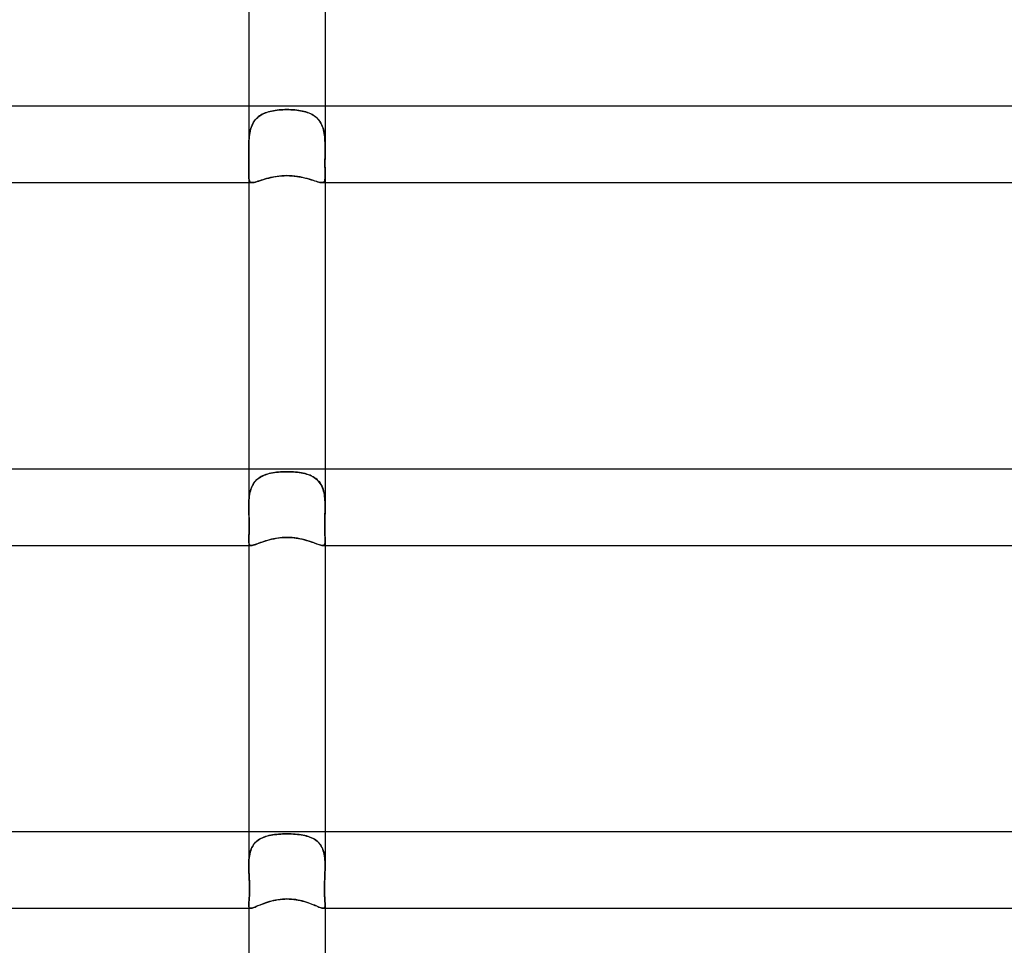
# Model space of a CAD drawing. Header units: millimetres. Extents: x -630 to 630, y -2 to 380.
# Tile 65 of 108: x -14 to 38, y 283 to 332. Entities that reach past the tile are written whole.
import ezdxf

# ---------------------------------------------------------------- set-up
doc = ezdxf.new("R2010")
doc.units = ezdxf.units.MM
doc.layers.add('HIDDEN', color=7, linetype='Continuous')
doc.layers.add('THICK', color=7, linetype='Continuous')

msp = doc.modelspace()

# ---------------------------------------------------------------- linework, layer by layer
at = {"layer": 'HIDDEN'}
for p, q in [((-2, 327), (-2, 324.844)), ((2, 327), (2, 324.844)), ((-1.438, 326.489), (-1.504, 326.439)), ((-1.465, 326.469), (-1.396, 326.517)), ((-1.368, 326.535), (-1.438, 326.489)), ((-1.396, 326.517), (-1.322, 326.561)), ((-1.295, 326.576), (-1.368, 326.535)), ((-1.322, 326.561), (-1.245, 326.601)), ((-1.218, 326.614), (-1.295, 326.576)), ((-1.245, 326.601), (-1.164, 326.637)), ((-1.139, 326.647), (-1.218, 326.614)), ((-1.164, 326.637), (-1.079, 326.67)), ((-1.057, 326.677), (-1.139, 326.647)), ((-1.079, 326.67), (-0.991, 326.698)), ((-0.972, 326.704), (-1.057, 326.677)), ((-0.991, 326.698), (-0.901, 326.723)), ((-0.885, 326.727), (-0.972, 326.704)), ((-0.901, 326.723), (-0.808, 326.745)), ((-0.795, 326.748), (-0.885, 326.727)), ((-0.808, 326.745), (-0.712, 326.764)), ((-0.704, 326.765), (-0.795, 326.748)), ((-0.712, 326.764), (-0.614, 326.78)), ((-0.61, 326.78), (-0.704, 326.765)), ((-0.614, 326.78), (-0.515, 326.793)), ((-0.513, 326.793), (-0.61, 326.78)), ((-0.515, 326.793), (-0.413, 326.803)), ((-0.414, 326.804), (-0.513, 326.793)), ((-0.313, 326.812), (-0.414, 326.804)), ((-0.413, 326.803), (-0.311, 326.812)), ((-0.211, 326.817), (-0.313, 326.812)), ((-0.311, 326.812), (-0.208, 326.817)), ((-0.106, 326.821), (-0.211, 326.817)), ((-0.208, 326.817), (-0.104, 326.821)), ((0, 326.822), (-0.106, 326.821)), ((-0.104, 326.821), (0, 326.822)), ((0.104, 326.821), (0, 326.822)), ((0, 326.822), (0.106, 326.821)), ((0.208, 326.817), (0.104, 326.821)), ((0.106, 326.821), (0.211, 326.817)), ((0.311, 326.812), (0.208, 326.817)), ((0.211, 326.817), (0.313, 326.812)), ((0.413, 326.803), (0.311, 326.812)), ((0.313, 326.812), (0.414, 326.804)), ((0.515, 326.793), (0.413, 326.803)), ((0.414, 326.804), (0.513, 326.793)), ((0.513, 326.793), (0.61, 326.78)), ((0.614, 326.78), (0.515, 326.793)), ((0.61, 326.78), (0.704, 326.765)), ((0.712, 326.764), (0.614, 326.78)), ((0.704, 326.765), (0.795, 326.748)), ((0.808, 326.745), (0.712, 326.764)), ((0.795, 326.748), (0.885, 326.727)), ((0.901, 326.723), (0.808, 326.745)), ((0.885, 326.727), (0.972, 326.704)), ((0.991, 326.698), (0.901, 326.723)), ((0.972, 326.704), (1.057, 326.677)), ((1.079, 326.67), (0.991, 326.698)), ((1.057, 326.677), (1.139, 326.647)), ((1.164, 326.637), (1.079, 326.67)), ((1.139, 326.647), (1.218, 326.614)), ((1.245, 326.601), (1.164, 326.637)), ((1.218, 326.614), (1.295, 326.576)), ((1.322, 326.561), (1.245, 326.601)), ((1.295, 326.576), (1.368, 326.535)), ((1.396, 326.517), (1.322, 326.561)), ((1.368, 326.535), (1.438, 326.489)), ((1.465, 326.469), (1.396, 326.517)), ((1.438, 326.489), (1.504, 326.439)), ((-1.848, 325.963), (-1.879, 325.879)), ((-1.861, 325.929), (-1.828, 326.011)), ((-1.812, 326.044), (-1.848, 325.963)), ((-1.828, 326.011), (-1.789, 326.089)), ((-1.772, 326.121), (-1.812, 326.044)), ((-1.789, 326.089), (-1.747, 326.163)), ((-1.727, 326.194), (-1.772, 326.121)), ((-1.747, 326.163), (-1.7, 326.232)), ((-1.678, 326.262), (-1.727, 326.194)), ((-1.7, 326.232), (-1.648, 326.298)), ((-1.624, 326.326), (-1.678, 326.262)), ((-1.648, 326.298), (-1.592, 326.359)), ((-1.566, 326.384), (-1.624, 326.326)), ((-1.592, 326.359), (-1.531, 326.416)), ((-1.504, 326.439), (-1.566, 326.384)), ((-1.531, 326.416), (-1.465, 326.469)), ((1.531, 326.416), (1.465, 326.469)), ((1.504, 326.439), (1.566, 326.384)), ((1.592, 326.359), (1.531, 326.416)), ((1.566, 326.384), (1.624, 326.326)), ((1.648, 326.298), (1.592, 326.359)), ((1.624, 326.326), (1.678, 326.262)), ((1.7, 326.232), (1.648, 326.298)), ((1.678, 326.262), (1.727, 326.194)), ((1.747, 326.163), (1.7, 326.232)), ((1.727, 326.194), (1.772, 326.121)), ((1.789, 326.089), (1.747, 326.163)), ((1.772, 326.121), (1.812, 326.044)), ((1.828, 326.011), (1.789, 326.089)), ((1.812, 326.044), (1.848, 325.963)), ((1.861, 325.929), (1.828, 326.011)), ((1.848, 325.963), (1.879, 325.879)), ((-1.978, 325.387), (-1.967, 325.482)), ((-1.963, 325.507), (-1.976, 325.409)), ((-1.967, 325.482), (-1.953, 325.576)), ((-1.948, 325.604), (-1.963, 325.507)), ((-1.953, 325.576), (-1.936, 325.668)), ((-1.929, 325.698), (-1.948, 325.604)), ((-1.936, 325.668), (-1.915, 325.757)), ((-1.906, 325.79), (-1.929, 325.698)), ((-1.915, 325.757), (-1.89, 325.845)), ((-1.879, 325.879), (-1.906, 325.79)), ((-1.89, 325.845), (-1.861, 325.929)), ((1.89, 325.845), (1.861, 325.929)), ((1.879, 325.879), (1.906, 325.79)), ((1.915, 325.757), (1.89, 325.845)), ((1.906, 325.79), (1.929, 325.698)), ((1.936, 325.668), (1.915, 325.757)), ((1.929, 325.698), (1.948, 325.604)), ((1.953, 325.576), (1.936, 325.668)), ((1.948, 325.604), (1.963, 325.507)), ((1.967, 325.482), (1.953, 325.576)), ((1.963, 325.507), (1.976, 325.409)), ((1.978, 325.387), (1.967, 325.482)), ((-1.999, 324.974), (-2, 324.948)), ((-2, 324.923), (-1.999, 324.949)), ((-2, 324.948), (-2, 324.922)), ((-1.996, 325.103), (-1.999, 325)), ((-1.999, 325), (-1.996, 325.098)), ((-1.999, 324.975), (-1.999, 325)), ((-1.999, 325), (-1.999, 324.974)), ((-1.999, 324.949), (-1.999, 324.975)), ((-1.992, 325.206), (-1.996, 325.103)), ((-1.996, 325.098), (-1.992, 325.195)), ((-1.985, 325.308), (-1.992, 325.206)), ((-1.992, 325.195), (-1.986, 325.291)), ((-1.986, 325.291), (-1.978, 325.387)), ((-1.976, 325.409), (-1.985, 325.308)), ((1.976, 325.409), (1.985, 325.308)), ((1.986, 325.291), (1.978, 325.387)), ((1.985, 325.308), (1.992, 325.206)), ((1.992, 325.195), (1.986, 325.291)), ((1.992, 325.206), (1.996, 325.103)), ((1.996, 325.098), (1.992, 325.195)), ((1.996, 325.103), (1.999, 325)), ((1.999, 325), (1.996, 325.098)), ((1.999, 324.975), (1.999, 325)), ((1.999, 325), (1.999, 324.974)), ((1.999, 324.949), (1.999, 324.975)), ((1.999, 324.974), (2, 324.948)), ((2, 324.923), (1.999, 324.949)), ((2, 324.948), (2, 324.922)), ((-2, 324.898), (-2, 324.923)), ((-2, 324.922), (-2, 324.897)), ((-2, 324.872), (-2, 324.898)), ((-2, 324.897), (-2, 324.871)), ((-2, 324.846), (-2, 324.872)), ((-2, 324.871), (-2, 324.845)), ((-1.999, 324.715), (-2, 324.846)), ((-2, 324.845), (-1.999, 324.698)), ((-1.998, 324.584), (-1.999, 324.715)), ((-1.999, 324.698), (-1.997, 324.552)), ((-1.996, 324.453), (-1.998, 324.584)), ((-1.997, 324.552), (-1.995, 324.408)), ((-1.993, 324.322), (-1.996, 324.453)), ((1.993, 324.322), (1.996, 324.453)), ((1.997, 324.552), (1.995, 324.408)), ((1.996, 324.453), (1.998, 324.584)), ((1.999, 324.698), (1.997, 324.552)), ((1.998, 324.584), (1.999, 324.715)), ((1.999, 324.715), (2, 324.846)), ((2, 324.845), (1.999, 324.698)), ((2, 324.898), (2, 324.923)), ((2, 324.922), (2, 324.897)), ((2, 324.872), (2, 324.898)), ((2, 324.897), (2, 324.871)), ((2, 324.846), (2, 324.872)), ((2, 324.871), (2, 324.845)), ((-1.995, 324.408), (-1.993, 324.267)), ((-1.992, 324.194), (-1.993, 324.322)), ((-1.993, 324.267), (-1.991, 324.13)), ((-1.991, 324.07), (-1.992, 324.194)), ((-1.992, 323.837), (-1.991, 323.951)), ((-1.991, 324.13), (-1.991, 323.997)), ((-1.991, 323.951), (-1.991, 324.07)), ((-1.991, 323.997), (-1.991, 323.87)), ((1.993, 324.267), (1.991, 324.13)), ((1.991, 324.07), (1.992, 324.194)), ((1.991, 324.13), (1.991, 323.997)), ((1.991, 323.951), (1.991, 324.07)), ((1.991, 323.997), (1.991, 323.87)), ((1.992, 323.837), (1.991, 323.951)), ((1.992, 324.194), (1.993, 324.322)), ((1.995, 324.408), (1.993, 324.267)), ((-1.999, 323.445), (-2, 323.36)), ((-2, 323.361), (-1.999, 323.442)), ((-1.998, 323.538), (-1.999, 323.445)), ((-1.999, 323.442), (-1.998, 323.53)), ((-1.995, 323.64), (-1.998, 323.538)), ((-1.998, 323.53), (-1.995, 323.626)), ((-1.993, 323.751), (-1.995, 323.64)), ((-1.995, 323.626), (-1.993, 323.728)), ((-1.991, 323.87), (-1.993, 323.751)), ((-1.993, 323.728), (-1.992, 323.837)), ((1.991, 323.87), (1.993, 323.751)), ((1.993, 323.728), (1.992, 323.837)), ((1.993, 323.751), (1.995, 323.64)), ((1.995, 323.626), (1.993, 323.728)), ((1.995, 323.64), (1.998, 323.538)), ((1.998, 323.53), (1.995, 323.626)), ((1.998, 323.538), (1.999, 323.445)), ((1.999, 323.442), (1.998, 323.53)), ((1.999, 323.445), (2, 323.36)), ((2, 323.361), (1.999, 323.442)), ((-1.999, 323.285), (-2, 323.361)), ((-2, 323.361), (-2, 323)), ((-2, 323.36), (-1.999, 323.278)), ((-1.995, 323.218), (-1.999, 323.285)), ((-1.999, 323.278), (-1.994, 323.205)), ((-1.988, 323.159), (-1.995, 323.218)), ((-1.994, 323.205), (-1.985, 323.143)), ((-1.977, 323.11), (-1.988, 323.159)), ((-1.985, 323.143), (-1.97, 323.091)), ((-1.96, 323.07), (-1.977, 323.11)), ((-1.97, 323.091), (-1.948, 323.051)), ((-1.938, 323.039), (-1.96, 323.07)), ((-1.948, 323.051), (-1.918, 323.023)), ((-1.909, 323.017), (-1.938, 323.039)), ((-1.918, 323.023), (-1.878, 323.006)), ((-1.872, 323.004), (-1.909, 323.017)), ((-1.878, 323.006), (-1.827, 323)), ((-1.828, 323), (-1.872, 323.004)), ((-1.827, 323), (-1.775, 323.004)), ((-1.775, 323.004), (-1.715, 323.014)), ((-1.715, 323.014), (-1.646, 323.031)), ((-1.646, 323.031), (-1.568, 323.053)), ((-1.568, 323.053), (-1.482, 323.08)), ((-1.482, 323.08), (-1.388, 323.11)), ((-1.388, 323.11), (-1.287, 323.142)), ((-1.287, 323.142), (-1.178, 323.175)), ((-1.178, 323.175), (-1.064, 323.208)), ((-1.064, 323.208), (-0.944, 323.24)), ((-0.944, 323.24), (-0.819, 323.27)), ((-0.819, 323.27), (-0.69, 323.297)), ((-0.69, 323.297), (-0.557, 323.32)), ((-0.557, 323.32), (-0.42, 323.339)), ((-0.42, 323.339), (-0.282, 323.353)), ((-0.282, 323.353), (-0.142, 323.362)), ((-0.142, 323.362), (0, 323.365)), ((0, 323.365), (0.131, 323.362)), ((0.131, 323.362), (0.26, 323.355)), ((0.26, 323.355), (0.386, 323.343)), ((0.386, 323.343), (0.509, 323.327)), ((0.509, 323.327), (0.629, 323.308)), ((0.629, 323.308), (0.745, 323.286)), ((0.745, 323.286), (0.856, 323.262)), ((0.856, 323.262), (0.964, 323.235)), ((0.964, 323.235), (1.068, 323.207)), ((1.068, 323.207), (1.168, 323.178)), ((1.168, 323.178), (1.264, 323.149)), ((1.264, 323.149), (1.355, 323.12)), ((1.355, 323.12), (1.442, 323.093)), ((1.442, 323.093), (1.522, 323.067)), ((1.522, 323.067), (1.596, 323.045)), ((1.596, 323.045), (1.664, 323.026)), ((1.664, 323.026), (1.725, 323.012)), ((1.725, 323.012), (1.78, 323.003)), ((1.78, 323.003), (1.828, 323)), ((1.872, 323.004), (1.826, 323)), ((1.828, 323), (1.872, 323.004)), ((1.91, 323.018), (1.872, 323.004)), ((1.872, 323.004), (1.909, 323.017)), ((1.909, 323.017), (1.938, 323.039)), ((1.939, 323.04), (1.91, 323.018)), ((1.938, 323.039), (1.96, 323.07)), ((1.961, 323.071), (1.939, 323.04)), ((1.96, 323.07), (1.977, 323.11)), ((1.978, 323.112), (1.961, 323.071)), ((1.977, 323.11), (1.988, 323.159)), ((1.989, 323.162), (1.978, 323.112)), ((1.988, 323.159), (1.995, 323.218)), ((1.996, 323.22), (1.989, 323.162)), ((1.995, 323.218), (1.999, 323.285)), ((1.999, 323.286), (1.996, 323.22)), ((1.999, 323.285), (2, 323.361)), ((2, 323.36), (1.999, 323.286)), ((2, 323.361), (2, 323)), ((-2, 308), (-2, 306.053)), ((2, 308), (2, 306.053)), ((-1.623, 307.403), (-1.679, 307.34)), ((-1.639, 307.385), (-1.579, 307.445)), ((-1.562, 307.46), (-1.623, 307.403)), ((-1.579, 307.445), (-1.514, 307.5)), ((-1.496, 307.514), (-1.562, 307.46)), ((-1.514, 307.5), (-1.445, 307.549)), ((-1.426, 307.562), (-1.496, 307.514)), ((-1.445, 307.549), (-1.372, 307.595)), ((-1.352, 307.606), (-1.426, 307.562)), ((-1.372, 307.595), (-1.294, 307.636)), ((-1.274, 307.646), (-1.352, 307.606)), ((-1.294, 307.636), (-1.212, 307.673)), ((-1.192, 307.681), (-1.274, 307.646)), ((-1.212, 307.673), (-1.128, 307.706)), ((-1.108, 307.713), (-1.192, 307.681)), ((-1.128, 307.706), (-1.039, 307.735)), ((-1.02, 307.74), (-1.108, 307.713)), ((-1.039, 307.735), (-0.948, 307.76)), ((-0.93, 307.764), (-1.02, 307.74)), ((-0.948, 307.76), (-0.854, 307.782)), ((-0.837, 307.785), (-0.93, 307.764)), ((-0.854, 307.782), (-0.757, 307.801)), ((-0.742, 307.804), (-0.837, 307.785)), ((-0.757, 307.801), (-0.658, 307.817)), ((-0.644, 307.819), (-0.742, 307.804)), ((-0.658, 307.817), (-0.555, 307.83)), ((-0.542, 307.832), (-0.644, 307.819)), ((-0.555, 307.83), (-0.449, 307.841)), ((-0.439, 307.842), (-0.542, 307.832)), ((-0.449, 307.841), (-0.34, 307.85)), ((-0.332, 307.85), (-0.439, 307.842)), ((-0.34, 307.85), (-0.229, 307.856)), ((-0.224, 307.856), (-0.332, 307.85)), ((-0.229, 307.856), (-0.116, 307.859)), ((-0.113, 307.86), (-0.224, 307.856)), ((-0.116, 307.859), (0, 307.861)), ((0, 307.861), (-0.113, 307.86)), ((0.116, 307.859), (0, 307.861)), ((0, 307.861), (0.113, 307.86)), ((0.113, 307.86), (0.224, 307.856)), ((0.229, 307.856), (0.116, 307.859)), ((0.224, 307.856), (0.332, 307.85)), ((0.34, 307.85), (0.229, 307.856)), ((0.332, 307.85), (0.439, 307.842)), ((0.449, 307.841), (0.34, 307.85)), ((0.439, 307.842), (0.542, 307.832)), ((0.555, 307.83), (0.449, 307.841)), ((0.542, 307.832), (0.644, 307.819)), ((0.658, 307.817), (0.555, 307.83)), ((0.644, 307.819), (0.742, 307.804)), ((0.757, 307.801), (0.658, 307.817)), ((0.742, 307.804), (0.837, 307.785)), ((0.854, 307.782), (0.757, 307.801)), ((0.837, 307.785), (0.93, 307.764)), ((0.948, 307.76), (0.854, 307.782)), ((0.93, 307.764), (1.02, 307.74)), ((1.039, 307.735), (0.948, 307.76)), ((1.02, 307.74), (1.108, 307.713)), ((1.128, 307.706), (1.039, 307.735)), ((1.108, 307.713), (1.192, 307.681)), ((1.212, 307.673), (1.128, 307.706)), ((1.192, 307.681), (1.274, 307.646)), ((1.294, 307.636), (1.212, 307.673)), ((1.274, 307.646), (1.352, 307.606)), ((1.372, 307.595), (1.294, 307.636)), ((1.352, 307.606), (1.426, 307.562)), ((1.445, 307.549), (1.372, 307.595)), ((1.426, 307.562), (1.496, 307.514)), ((1.514, 307.5), (1.445, 307.549)), ((1.496, 307.514), (1.562, 307.46)), ((1.579, 307.445), (1.514, 307.5)), ((1.562, 307.46), (1.623, 307.403)), ((1.639, 307.385), (1.579, 307.445)), ((1.623, 307.403), (1.679, 307.34)), ((-1.921, 306.845), (-1.895, 306.935)), ((-1.889, 306.954), (-1.916, 306.865)), ((-1.895, 306.935), (-1.865, 307.02)), ((-1.857, 307.04), (-1.889, 306.954)), ((-1.865, 307.02), (-1.83, 307.102)), ((-1.82, 307.121), (-1.857, 307.04)), ((-1.83, 307.102), (-1.79, 307.179)), ((-1.778, 307.199), (-1.82, 307.121)), ((-1.79, 307.179), (-1.745, 307.252)), ((-1.731, 307.272), (-1.778, 307.199)), ((-1.745, 307.252), (-1.695, 307.321)), ((-1.679, 307.34), (-1.731, 307.272)), ((-1.695, 307.321), (-1.639, 307.385)), ((1.695, 307.321), (1.639, 307.385)), ((1.679, 307.34), (1.731, 307.272)), ((1.745, 307.252), (1.695, 307.321)), ((1.731, 307.272), (1.778, 307.199)), ((1.79, 307.179), (1.745, 307.252)), ((1.778, 307.199), (1.82, 307.121)), ((1.83, 307.102), (1.79, 307.179)), ((1.82, 307.121), (1.857, 307.04)), ((1.865, 307.02), (1.83, 307.102)), ((1.857, 307.04), (1.889, 306.954)), ((1.895, 306.935), (1.865, 307.02)), ((1.889, 306.954), (1.916, 306.865)), ((1.921, 306.845), (1.895, 306.935)), ((-1.997, 306.261), (-1.992, 306.363)), ((-1.991, 306.372), (-1.996, 306.267)), ((-1.992, 306.363), (-1.984, 306.463)), ((-1.983, 306.475), (-1.991, 306.372)), ((-1.984, 306.463), (-1.974, 306.562)), ((-1.972, 306.576), (-1.983, 306.475)), ((-1.974, 306.562), (-1.96, 306.659)), ((-1.958, 306.675), (-1.972, 306.576)), ((-1.96, 306.659), (-1.943, 306.753)), ((-1.939, 306.771), (-1.958, 306.675)), ((-1.943, 306.753), (-1.921, 306.845)), ((-1.916, 306.865), (-1.939, 306.771)), ((1.916, 306.865), (1.939, 306.771)), ((1.943, 306.753), (1.921, 306.845)), ((1.939, 306.771), (1.958, 306.675)), ((1.96, 306.659), (1.943, 306.753)), ((1.958, 306.675), (1.972, 306.576)), ((1.974, 306.562), (1.96, 306.659)), ((1.972, 306.576), (1.983, 306.475)), ((1.984, 306.463), (1.974, 306.562)), ((1.983, 306.475), (1.991, 306.372)), ((1.992, 306.363), (1.984, 306.463)), ((1.991, 306.372), (1.996, 306.267)), ((1.997, 306.261), (1.992, 306.363)), ((-1.999, 306.161), (-2, 306.053)), ((-2, 306.053), (-1.999, 306.157)), ((-2, 306.044), (-2, 306.053)), ((-2, 306.053), (-2, 306.044)), ((-2, 306.036), (-2, 306.044)), ((-2, 306.044), (-2, 306.036)), ((-2, 306.027), (-2, 306.036)), ((-2, 306.036), (-2, 306.027)), ((-2, 306.018), (-2, 306.027)), ((-2, 306.027), (-2, 306.018)), ((-2, 306.009), (-2, 306.018)), ((-2, 306.018), (-2, 306.009)), ((-2, 306), (-2, 306.009)), ((-2, 306.009), (-2, 306)), ((-1.998, 305.879), (-2, 306)), ((-2, 306), (-1.998, 305.849)), ((-1.996, 306.267), (-1.999, 306.161)), ((-1.999, 306.157), (-1.997, 306.261)), ((-1.995, 305.758), (-1.998, 305.879)), ((-1.998, 305.849), (-1.994, 305.696)), ((1.998, 305.849), (1.994, 305.696)), ((1.995, 305.758), (1.998, 305.879)), ((1.996, 306.267), (1.999, 306.161)), ((1.999, 306.157), (1.997, 306.261)), ((1.998, 305.879), (2, 306)), ((2, 306), (1.998, 305.849)), ((1.999, 306.161), (2, 306.053)), ((2, 306.053), (1.999, 306.157)), ((2, 306.044), (2, 306.053)), ((2, 306.053), (2, 306.044)), ((2, 306.036), (2, 306.044)), ((2, 306.044), (2, 306.036)), ((2, 306.027), (2, 306.036)), ((2, 306.036), (2, 306.027)), ((2, 306.018), (2, 306.027)), ((2, 306.027), (2, 306.018)), ((2, 306.009), (2, 306.018)), ((2, 306.018), (2, 306.009)), ((2, 306), (2, 306.009)), ((2, 306.009), (2, 306)), ((-1.992, 305.636), (-1.995, 305.758)), ((-1.994, 305.696), (-1.989, 305.544)), ((-1.988, 305.515), (-1.992, 305.636)), ((-1.989, 305.544), (-1.985, 305.394)), ((-1.985, 305.393), (-1.988, 305.515)), ((-1.985, 305.394), (-1.982, 305.248)), ((-1.982, 305.272), (-1.985, 305.393)), ((1.985, 305.394), (1.982, 305.248)), ((1.982, 305.272), (1.985, 305.393)), ((1.989, 305.544), (1.985, 305.394)), ((1.985, 305.393), (1.988, 305.515)), ((1.988, 305.515), (1.992, 305.636)), ((1.994, 305.696), (1.989, 305.544)), ((1.992, 305.636), (1.995, 305.758)), ((-1.98, 304.838), (-1.983, 304.716)), ((-1.98, 305.152), (-1.982, 305.272)), ((-1.982, 305.248), (-1.979, 305.106)), ((-1.981, 304.813), (-1.979, 304.92)), ((-1.979, 305.034), (-1.98, 305.152)), ((-1.979, 304.969), (-1.98, 304.838)), ((-1.979, 305.106), (-1.979, 304.969)), ((-1.979, 304.92), (-1.979, 305.034)), ((1.982, 305.248), (1.979, 305.106)), ((1.979, 305.034), (1.98, 305.152)), ((1.979, 305.106), (1.979, 304.969)), ((1.979, 304.92), (1.979, 305.034)), ((1.979, 304.969), (1.98, 304.838)), ((1.981, 304.813), (1.979, 304.92)), ((1.98, 305.152), (1.982, 305.272)), ((1.98, 304.838), (1.983, 304.716)), ((-1.999, 304.324), (-2, 304.25)), ((-2, 304.25), (-1.999, 304.311)), ((-1.996, 304.408), (-1.999, 304.324)), ((-1.999, 304.311), (-1.997, 304.378)), ((-1.997, 304.378), (-1.994, 304.452)), ((-1.992, 304.501), (-1.996, 304.408)), ((-1.994, 304.452), (-1.99, 304.532)), ((-1.987, 304.604), (-1.992, 304.501)), ((-1.99, 304.532), (-1.987, 304.619)), ((-1.983, 304.716), (-1.987, 304.604)), ((-1.987, 304.619), (-1.983, 304.712)), ((-1.983, 304.712), (-1.981, 304.813)), ((-0.928, 304.294), (-0.805, 304.326)), ((-0.805, 304.326), (-0.677, 304.354)), ((-0.677, 304.354), (-0.546, 304.378)), ((-0.546, 304.378), (-0.412, 304.398)), ((-0.412, 304.398), (-0.276, 304.412)), ((-0.276, 304.412), (-0.139, 304.421)), ((-0.139, 304.421), (0, 304.424)), ((0, 304.424), (0.125, 304.422)), ((0.125, 304.422), (0.248, 304.414)), ((0.248, 304.414), (0.369, 304.403)), ((0.369, 304.403), (0.486, 304.388)), ((0.486, 304.388), (0.6, 304.369)), ((0.6, 304.369), (0.711, 304.347)), ((0.711, 304.347), (0.818, 304.322)), ((0.818, 304.322), (0.921, 304.296)), ((1.983, 304.712), (1.981, 304.813)), ((1.983, 304.716), (1.987, 304.604)), ((1.987, 304.619), (1.983, 304.712)), ((1.99, 304.532), (1.987, 304.619)), ((1.987, 304.604), (1.992, 304.501)), ((1.994, 304.452), (1.99, 304.532)), ((1.992, 304.501), (1.996, 304.408)), ((1.997, 304.378), (1.994, 304.452)), ((1.996, 304.408), (1.999, 304.324)), ((1.999, 304.311), (1.997, 304.378)), ((1.999, 304.324), (2, 304.25)), ((2, 304.25), (1.999, 304.311)), ((-1.999, 304.191), (-2, 304.25)), ((-2, 304.25), (-1.999, 304.184)), ((-2, 304.25), (-2, 304)), ((-1.995, 304.14), (-1.999, 304.191)), ((-1.999, 304.184), (-1.993, 304.128)), ((-1.987, 304.097), (-1.995, 304.14)), ((-1.993, 304.128), (-1.982, 304.082)), ((-1.974, 304.062), (-1.987, 304.097)), ((-1.982, 304.082), (-1.966, 304.046)), ((-1.957, 304.034), (-1.974, 304.062)), ((-1.966, 304.046), (-1.941, 304.02)), ((-1.934, 304.015), (-1.957, 304.034)), ((-1.941, 304.02), (-1.909, 304.005)), ((-1.904, 304.004), (-1.934, 304.015)), ((-1.909, 304.005), (-1.867, 304)), ((-1.867, 304), (-1.904, 304.004)), ((-1.867, 304), (-1.821, 304.004)), ((-1.821, 304.004), (-1.767, 304.015)), ((-1.767, 304.015), (-1.704, 304.033)), ((-1.704, 304.033), (-1.633, 304.056)), ((-1.633, 304.056), (-1.553, 304.085)), ((-1.553, 304.085), (-1.465, 304.117)), ((-1.465, 304.117), (-1.371, 304.151)), ((-1.371, 304.151), (-1.269, 304.188)), ((-1.269, 304.188), (-1.161, 304.224)), ((-1.161, 304.224), (-1.047, 304.26)), ((-1.047, 304.26), (-0.928, 304.294)), ((0.921, 304.296), (1.022, 304.267)), ((1.022, 304.267), (1.118, 304.238)), ((1.118, 304.238), (1.211, 304.207)), ((1.211, 304.207), (1.301, 304.176)), ((1.301, 304.176), (1.385, 304.146)), ((1.385, 304.146), (1.466, 304.117)), ((1.466, 304.117), (1.54, 304.089)), ((1.54, 304.089), (1.609, 304.065)), ((1.609, 304.065), (1.673, 304.043)), ((1.673, 304.043), (1.73, 304.025)), ((1.73, 304.025), (1.782, 304.011)), ((1.782, 304.011), (1.828, 304.003)), ((1.828, 304.003), (1.867, 304)), ((1.909, 304.005), (1.867, 304)), ((1.867, 304), (1.904, 304.004)), ((1.904, 304.004), (1.934, 304.015)), ((1.941, 304.02), (1.909, 304.005)), ((1.934, 304.015), (1.957, 304.034)), ((1.966, 304.046), (1.941, 304.02)), ((1.957, 304.034), (1.974, 304.062)), ((1.982, 304.082), (1.966, 304.046)), ((1.974, 304.062), (1.987, 304.097)), ((1.993, 304.128), (1.982, 304.082)), ((1.987, 304.097), (1.995, 304.14)), ((1.999, 304.184), (1.993, 304.128)), ((1.995, 304.14), (1.999, 304.191)), ((1.999, 304.191), (2, 304.25)), ((2, 304.25), (1.999, 304.184)), ((2, 304.25), (2, 304)), ((-2, 289), (-2, 287.231)), ((-0.848, 288.826), (-0.942, 288.806)), ((-0.931, 288.809), (-0.835, 288.829)), ((-0.752, 288.843), (-0.848, 288.826)), ((-0.835, 288.829), (-0.736, 288.845)), ((-0.653, 288.857), (-0.752, 288.843)), ((-0.736, 288.845), (-0.636, 288.859)), ((-0.551, 288.869), (-0.653, 288.857)), ((-0.636, 288.859), (-0.533, 288.871)), ((-0.446, 288.879), (-0.551, 288.869)), ((-0.533, 288.871), (-0.428, 288.88)), ((-0.338, 288.886), (-0.446, 288.879)), ((-0.428, 288.88), (-0.322, 288.887)), ((-0.228, 288.891), (-0.338, 288.886)), ((-0.322, 288.887), (-0.215, 288.891)), ((-0.115, 288.894), (-0.228, 288.891)), ((-0.215, 288.891), (-0.108, 288.894)), ((0, 288.895), (-0.115, 288.894)), ((-0.108, 288.894), (0, 288.895)), ((0.108, 288.894), (0, 288.895)), ((0, 288.895), (0.115, 288.894)), ((0.215, 288.891), (0.108, 288.894)), ((0.115, 288.894), (0.228, 288.891)), ((0.322, 288.887), (0.215, 288.891)), ((0.228, 288.891), (0.338, 288.886)), ((0.428, 288.88), (0.322, 288.887)), ((0.338, 288.886), (0.446, 288.879)), ((0.533, 288.871), (0.428, 288.88)), ((0.446, 288.879), (0.551, 288.869)), ((0.636, 288.859), (0.533, 288.871)), ((0.551, 288.869), (0.653, 288.857)), ((0.736, 288.845), (0.636, 288.859)), ((0.653, 288.857), (0.752, 288.843)), ((0.835, 288.829), (0.736, 288.845)), ((0.752, 288.843), (0.848, 288.826)), ((0.931, 288.809), (0.835, 288.829)), ((0.848, 288.826), (0.942, 288.806)), ((2, 289), (2, 287.231)), ((-1.794, 288.257), (-1.748, 288.328)), ((-1.745, 288.333), (-1.791, 288.261)), ((-1.748, 288.328), (-1.696, 288.395)), ((-1.693, 288.399), (-1.745, 288.333)), ((-1.696, 288.395), (-1.64, 288.457)), ((-1.636, 288.46), (-1.693, 288.399)), ((-1.64, 288.457), (-1.578, 288.514)), ((-1.575, 288.516), (-1.636, 288.46)), ((-1.578, 288.514), (-1.512, 288.566)), ((-1.51, 288.568), (-1.575, 288.516)), ((-1.512, 288.566), (-1.44, 288.614)), ((-1.44, 288.614), (-1.51, 288.568)), ((-1.44, 288.614), (-1.365, 288.657)), ((-1.365, 288.657), (-1.44, 288.614)), ((-1.365, 288.657), (-1.285, 288.695)), ((-1.287, 288.694), (-1.365, 288.657)), ((-1.205, 288.728), (-1.287, 288.694)), ((-1.285, 288.695), (-1.202, 288.729)), ((-1.12, 288.758), (-1.205, 288.728)), ((-1.202, 288.729), (-1.115, 288.759)), ((-1.032, 288.784), (-1.12, 288.758)), ((-1.115, 288.759), (-1.024, 288.786)), ((-0.942, 288.806), (-1.032, 288.784)), ((-1.024, 288.786), (-0.931, 288.809)), ((1.024, 288.786), (0.931, 288.809)), ((0.942, 288.806), (1.032, 288.784)), ((1.115, 288.759), (1.024, 288.786)), ((1.032, 288.784), (1.12, 288.758)), ((1.202, 288.729), (1.115, 288.759)), ((1.12, 288.758), (1.205, 288.728)), ((1.285, 288.695), (1.202, 288.729)), ((1.205, 288.728), (1.287, 288.694)), ((1.365, 288.657), (1.285, 288.695)), ((1.287, 288.694), (1.365, 288.657)), ((1.44, 288.614), (1.365, 288.657)), ((1.365, 288.657), (1.44, 288.614)), ((1.512, 288.566), (1.44, 288.614)), ((1.44, 288.614), (1.51, 288.568)), ((1.51, 288.568), (1.575, 288.516)), ((1.578, 288.514), (1.512, 288.566)), ((1.575, 288.516), (1.636, 288.46)), ((1.64, 288.457), (1.578, 288.514)), ((1.636, 288.46), (1.693, 288.399)), ((1.696, 288.395), (1.64, 288.457)), ((1.693, 288.399), (1.745, 288.333)), ((1.748, 288.328), (1.696, 288.395)), ((1.745, 288.333), (1.791, 288.261)), ((1.794, 288.257), (1.748, 288.328)), ((-1.967, 287.737), (-1.95, 287.832)), ((-1.949, 287.839), (-1.966, 287.744)), ((-1.95, 287.832), (-1.929, 287.925)), ((-1.927, 287.932), (-1.949, 287.839)), ((-1.929, 287.925), (-1.903, 288.013)), ((-1.9, 288.021), (-1.927, 287.932)), ((-1.903, 288.013), (-1.872, 288.098)), ((-1.869, 288.105), (-1.9, 288.021)), ((-1.872, 288.098), (-1.836, 288.18)), ((-1.833, 288.185), (-1.869, 288.105)), ((-1.836, 288.18), (-1.794, 288.257)), ((-1.791, 288.261), (-1.833, 288.185)), ((1.791, 288.261), (1.833, 288.185)), ((1.836, 288.18), (1.794, 288.257)), ((1.833, 288.185), (1.869, 288.105)), ((1.872, 288.098), (1.836, 288.18)), ((1.869, 288.105), (1.9, 288.021)), ((1.903, 288.013), (1.872, 288.098)), ((1.9, 288.021), (1.927, 287.932)), ((1.929, 287.925), (1.903, 288.013)), ((1.927, 287.932), (1.949, 287.839)), ((1.95, 287.832), (1.929, 287.925)), ((1.949, 287.839), (1.966, 287.744)), ((1.967, 287.737), (1.95, 287.832)), ((-1.999, 287.338), (-2, 287.231)), ((-2, 287.231), (-1.999, 287.335)), ((-1.995, 287.442), (-1.999, 287.338)), ((-1.999, 287.335), (-1.996, 287.438)), ((-1.996, 287.438), (-1.989, 287.539)), ((-1.989, 287.545), (-1.995, 287.442)), ((-1.979, 287.646), (-1.989, 287.545)), ((-1.989, 287.539), (-1.98, 287.639)), ((-1.98, 287.639), (-1.967, 287.737)), ((-1.966, 287.744), (-1.979, 287.646)), ((1.966, 287.744), (1.979, 287.646)), ((1.98, 287.639), (1.967, 287.737)), ((1.979, 287.646), (1.989, 287.545)), ((1.989, 287.539), (1.98, 287.639)), ((1.989, 287.545), (1.995, 287.442)), ((1.996, 287.438), (1.989, 287.539)), ((1.995, 287.442), (1.999, 287.338)), ((1.999, 287.335), (1.996, 287.438)), ((1.999, 287.338), (2, 287.231)), ((2, 287.231), (1.999, 287.335)), ((-2, 287.193), (-2, 287.231)), ((-2, 287.231), (-2, 287.193)), ((-2, 287.155), (-2, 287.193)), ((-2, 287.193), (-2, 287.155)), ((-1.999, 287.116), (-2, 287.155)), ((-2, 287.155), (-1.999, 287.116)), ((-1.998, 287.078), (-1.999, 287.116)), ((-1.999, 287.116), (-1.998, 287.078)), ((-1.997, 287.039), (-1.998, 287.078)), ((-1.998, 287.078), (-1.997, 287.039)), ((-1.996, 287), (-1.997, 287.039)), ((-1.997, 287.039), (-1.996, 287)), ((-1.992, 286.878), (-1.996, 287)), ((-1.996, 287), (-1.992, 286.884)), ((-1.992, 286.884), (-1.987, 286.768)), ((-1.986, 286.755), (-1.992, 286.878)), ((-1.987, 286.768), (-1.981, 286.652)), ((1.987, 286.768), (1.981, 286.652)), ((1.986, 286.755), (1.992, 286.878)), ((1.992, 286.884), (1.987, 286.768)), ((1.992, 286.878), (1.996, 287)), ((1.996, 287), (1.992, 286.884)), ((1.996, 287), (1.997, 287.039)), ((1.997, 287.039), (1.996, 287)), ((1.997, 287.039), (1.998, 287.078)), ((1.998, 287.078), (1.997, 287.039)), ((1.998, 287.078), (1.999, 287.116)), ((1.999, 287.116), (1.998, 287.078)), ((1.999, 287.116), (2, 287.155)), ((2, 287.155), (1.999, 287.116)), ((2, 287.193), (2, 287.231)), ((2, 287.231), (2, 287.193)), ((2, 287.155), (2, 287.193)), ((2, 287.193), (2, 287.155)), ((-1.98, 286.633), (-1.986, 286.755)), ((-1.981, 286.652), (-1.976, 286.534)), ((-1.975, 286.51), (-1.98, 286.633)), ((-1.976, 286.534), (-1.971, 286.417)), ((-1.97, 286.389), (-1.975, 286.51)), ((-1.971, 286.417), (-1.967, 286.3)), ((-1.966, 286.271), (-1.97, 286.389)), ((-1.967, 286.3), (-1.964, 286.183)), ((-1.963, 286.156), (-1.966, 286.271)), ((1.963, 286.156), (1.966, 286.271)), ((1.967, 286.3), (1.964, 286.183)), ((1.966, 286.271), (1.97, 286.389)), ((1.971, 286.417), (1.967, 286.3)), ((1.97, 286.389), (1.975, 286.51)), ((1.976, 286.534), (1.971, 286.417)), ((1.975, 286.51), (1.98, 286.633)), ((1.981, 286.652), (1.976, 286.534)), ((1.98, 286.633), (1.986, 286.755)), ((-1.967, 285.746), (-1.971, 285.651)), ((-1.971, 285.641), (-1.967, 285.734)), ((-1.964, 285.846), (-1.967, 285.746)), ((-1.967, 285.734), (-1.964, 285.832)), ((-1.964, 286.183), (-1.962, 286.067)), ((-1.962, 285.954), (-1.964, 285.846)), ((-1.964, 285.832), (-1.962, 285.936)), ((-1.962, 286.045), (-1.963, 286.156)), ((-1.962, 286.067), (-1.962, 285.954)), ((-1.962, 285.936), (-1.962, 286.045)), ((1.964, 286.183), (1.962, 286.067)), ((1.962, 286.045), (1.963, 286.156)), ((1.962, 286.067), (1.962, 285.954)), ((1.962, 285.936), (1.962, 286.045)), ((1.962, 285.954), (1.964, 285.846)), ((1.964, 285.832), (1.962, 285.936)), ((1.964, 285.846), (1.967, 285.746)), ((1.967, 285.734), (1.964, 285.832)), ((1.967, 285.746), (1.971, 285.651)), ((1.971, 285.641), (1.967, 285.734)), ((-1.999, 285.221), (-2, 285.171)), ((-2, 285.171), (-1.999, 285.22)), ((-1.996, 285.277), (-1.999, 285.221)), ((-1.999, 285.22), (-1.996, 285.275)), ((-1.992, 285.339), (-1.996, 285.277)), ((-1.996, 285.275), (-1.992, 285.335)), ((-1.987, 285.407), (-1.992, 285.339)), ((-1.992, 285.335), (-1.987, 285.402)), ((-1.981, 285.482), (-1.987, 285.407)), ((-1.987, 285.402), (-1.982, 285.476)), ((-1.982, 285.476), (-1.976, 285.555)), ((-1.976, 285.563), (-1.981, 285.482)), ((-1.971, 285.651), (-1.976, 285.563)), ((-1.976, 285.555), (-1.971, 285.641)), ((-1.378, 285.189), (-1.292, 285.223)), ((-1.292, 285.223), (-1.201, 285.257)), ((-1.201, 285.257), (-1.107, 285.291)), ((-1.107, 285.291), (-1.008, 285.324)), ((-1.008, 285.324), (-0.905, 285.355)), ((-0.905, 285.355), (-0.799, 285.384)), ((-0.799, 285.384), (-0.691, 285.41)), ((-0.691, 285.41), (-0.58, 285.433)), ((-0.58, 285.433), (-0.467, 285.452)), ((-0.467, 285.452), (-0.352, 285.468)), ((-0.352, 285.468), (-0.235, 285.479)), ((-0.235, 285.479), (-0.118, 285.486)), ((-0.118, 285.486), (0, 285.488)), ((0, 285.488), (0.12, 285.485)), ((0.12, 285.485), (0.24, 285.478)), ((0.24, 285.478), (0.36, 285.467)), ((0.36, 285.467), (0.478, 285.45)), ((0.478, 285.45), (0.594, 285.43)), ((0.594, 285.43), (0.707, 285.406)), ((0.707, 285.406), (0.816, 285.379)), ((0.816, 285.379), (0.921, 285.35)), ((0.921, 285.35), (1.023, 285.319)), ((1.023, 285.319), (1.12, 285.286)), ((1.12, 285.286), (1.213, 285.253)), ((1.213, 285.253), (1.302, 285.219)), ((1.302, 285.219), (1.386, 285.186)), ((1.971, 285.651), (1.976, 285.563)), ((1.976, 285.555), (1.971, 285.641)), ((1.976, 285.563), (1.981, 285.482)), ((1.982, 285.476), (1.976, 285.555)), ((1.981, 285.482), (1.987, 285.407)), ((1.987, 285.402), (1.982, 285.476)), ((1.987, 285.407), (1.992, 285.339)), ((1.992, 285.335), (1.987, 285.402)), ((1.992, 285.339), (1.996, 285.277)), ((1.996, 285.275), (1.992, 285.335)), ((1.996, 285.277), (1.999, 285.221)), ((1.999, 285.22), (1.996, 285.275)), ((1.999, 285.221), (2, 285.171)), ((2, 285.171), (1.999, 285.22)), ((-1.998, 285.119), (-2, 285.171)), ((-2, 285.171), (-1.998, 285.118)), ((-2, 285.171), (-2, 285)), ((-1.992, 285.076), (-1.998, 285.119)), ((-1.998, 285.118), (-1.992, 285.076)), ((-1.98, 285.042), (-1.992, 285.076)), ((-1.992, 285.076), (-1.98, 285.042)), ((-1.962, 285.019), (-1.98, 285.042)), ((-1.98, 285.042), (-1.962, 285.019)), ((-1.936, 285.005), (-1.962, 285.019)), ((-1.962, 285.019), (-1.936, 285.005)), ((-1.903, 285), (-1.936, 285.005)), ((-1.936, 285.005), (-1.902, 285)), ((-1.902, 285), (-1.869, 285.003)), ((-1.869, 285.003), (-1.829, 285.012)), ((-1.829, 285.012), (-1.783, 285.026)), ((-1.783, 285.026), (-1.73, 285.044)), ((-1.73, 285.044), (-1.671, 285.067)), ((-1.671, 285.067), (-1.606, 285.094)), ((-1.606, 285.094), (-1.536, 285.124)), ((-1.536, 285.124), (-1.46, 285.155)), ((-1.46, 285.155), (-1.378, 285.189)), ((1.386, 285.186), (1.465, 285.153)), ((1.465, 285.153), (1.54, 285.122)), ((1.54, 285.122), (1.61, 285.093)), ((1.61, 285.093), (1.674, 285.066)), ((1.674, 285.066), (1.731, 285.044)), ((1.731, 285.044), (1.783, 285.025)), ((1.783, 285.025), (1.829, 285.012)), ((1.829, 285.012), (1.869, 285.003)), ((1.869, 285.003), (1.903, 285)), ((1.936, 285.005), (1.902, 285)), ((1.903, 285), (1.936, 285.005)), ((1.936, 285.005), (1.962, 285.019)), ((1.962, 285.019), (1.936, 285.005)), ((1.962, 285.019), (1.98, 285.042)), ((1.98, 285.042), (1.962, 285.019)), ((1.98, 285.042), (1.992, 285.076)), ((1.992, 285.076), (1.98, 285.042)), ((1.992, 285.076), (1.998, 285.119)), ((1.998, 285.118), (1.992, 285.076)), ((1.998, 285.119), (2, 285.171)), ((2, 285.171), (1.998, 285.118)), ((2, 285.171), (2, 285))]:
    msp.add_line(p, q, dxfattribs=at)
at = {"layer": 'THICK'}
for p, q in [((-2, 342), (-2, 327)), ((2, 342), (2, 327)), ((0, 327), (-429.25, 327)), ((429.25, 327), (0, 327)), ((-250.827, 323), (-1.826, 323)), ((-2, 323), (-2, 308)), ((-1.78, 323.003), (-1.828, 323)), ((-1.725, 323.012), (-1.78, 323.003)), ((-1.664, 323.026), (-1.725, 323.012)), ((-1.596, 323.045), (-1.664, 323.026)), ((-1.522, 323.067), (-1.596, 323.045)), ((-1.442, 323.093), (-1.522, 323.067)), ((-1.355, 323.12), (-1.442, 323.093)), ((-1.264, 323.149), (-1.355, 323.12)), ((-1.168, 323.178), (-1.264, 323.149)), ((-1.068, 323.207), (-1.168, 323.178)), ((-0.964, 323.235), (-1.068, 323.207)), ((-0.856, 323.262), (-0.964, 323.235)), ((-0.745, 323.286), (-0.856, 323.262)), ((-0.629, 323.308), (-0.745, 323.286)), ((-0.509, 323.327), (-0.629, 323.308)), ((-0.386, 323.343), (-0.509, 323.327)), ((-0.26, 323.355), (-0.386, 323.343)), ((-0.131, 323.362), (-0.26, 323.355)), ((0, 323.365), (-0.131, 323.362)), ((0.141, 323.362), (0, 323.365)), ((0.281, 323.353), (0.141, 323.362)), ((0.42, 323.339), (0.281, 323.353)), ((0.556, 323.321), (0.42, 323.339)), ((0.689, 323.297), (0.556, 323.321)), ((0.818, 323.27), (0.689, 323.297)), ((0.943, 323.241), (0.818, 323.27)), ((1.062, 323.209), (0.943, 323.241)), ((1.177, 323.176), (1.062, 323.209)), ((1.285, 323.143), (1.177, 323.176)), ((1.386, 323.111), (1.285, 323.143)), ((1.48, 323.081), (1.386, 323.111)), ((1.566, 323.054), (1.48, 323.081)), ((1.644, 323.031), (1.566, 323.054)), ((1.713, 323.014), (1.644, 323.031)), ((1.774, 323.004), (1.713, 323.014)), ((1.826, 323), (1.774, 323.004)), ((1.826, 323), (250.827, 323)), ((2, 323), (2, 308)), ((0, 308), (-440, 308)), ((440, 308), (0, 308)), ((-0.818, 304.322), (-0.921, 304.296)), ((-0.711, 304.347), (-0.818, 304.322)), ((-0.6, 304.369), (-0.711, 304.347)), ((-0.486, 304.388), (-0.6, 304.369)), ((-0.369, 304.403), (-0.486, 304.388)), ((-0.248, 304.414), (-0.369, 304.403)), ((-0.125, 304.422), (-0.248, 304.414)), ((0, 304.424), (-0.125, 304.422)), ((0.139, 304.421), (0, 304.424)), ((0.276, 304.412), (0.139, 304.421)), ((0.412, 304.398), (0.276, 304.412)), ((0.546, 304.378), (0.412, 304.398)), ((0.677, 304.354), (0.546, 304.378)), ((0.805, 304.326), (0.677, 304.354)), ((0.928, 304.294), (0.805, 304.326)), ((-257.113, 304), (-1.867, 304)), ((-2, 304), (-2, 289)), ((-1.828, 304.003), (-1.867, 304)), ((-1.782, 304.011), (-1.828, 304.003)), ((-1.73, 304.025), (-1.782, 304.011)), ((-1.673, 304.043), (-1.73, 304.025)), ((-1.609, 304.065), (-1.673, 304.043)), ((-1.54, 304.089), (-1.609, 304.065)), ((-1.466, 304.117), (-1.54, 304.089)), ((-1.385, 304.146), (-1.466, 304.117)), ((-1.301, 304.176), (-1.385, 304.146)), ((-1.211, 304.207), (-1.301, 304.176)), ((-1.118, 304.238), (-1.211, 304.207)), ((-1.022, 304.267), (-1.118, 304.238)), ((-0.921, 304.296), (-1.022, 304.267)), ((1.047, 304.26), (0.928, 304.294)), ((1.161, 304.224), (1.047, 304.26)), ((1.269, 304.188), (1.161, 304.224)), ((1.371, 304.151), (1.269, 304.188)), ((1.465, 304.117), (1.371, 304.151)), ((1.553, 304.085), (1.465, 304.117)), ((1.633, 304.056), (1.553, 304.085)), ((1.704, 304.033), (1.633, 304.056)), ((1.767, 304.015), (1.704, 304.033)), ((1.821, 304.004), (1.767, 304.015)), ((1.867, 304), (1.821, 304.004)), ((1.867, 304), (257.113, 304)), ((2, 304), (2, 289)), ((0, 289), (-450.75, 289)), ((450.75, 289), (0, 289)), ((-1.302, 285.219), (-1.386, 285.186)), ((-1.213, 285.253), (-1.302, 285.219)), ((-1.12, 285.286), (-1.213, 285.253)), ((-1.023, 285.319), (-1.12, 285.286)), ((-0.921, 285.35), (-1.023, 285.319)), ((-0.816, 285.379), (-0.921, 285.35)), ((-0.707, 285.406), (-0.816, 285.379)), ((-0.594, 285.43), (-0.707, 285.406)), ((-0.478, 285.45), (-0.594, 285.43)), ((-0.36, 285.467), (-0.478, 285.45)), ((-0.24, 285.478), (-0.36, 285.467)), ((-0.12, 285.485), (-0.24, 285.478)), ((0, 285.488), (-0.12, 285.485)), ((0.118, 285.486), (0, 285.488)), ((0.235, 285.479), (0.118, 285.486)), ((0.352, 285.468), (0.235, 285.479)), ((0.467, 285.452), (0.352, 285.468)), ((0.58, 285.433), (0.467, 285.452)), ((0.691, 285.41), (0.58, 285.433)), ((0.799, 285.384), (0.691, 285.41)), ((0.905, 285.355), (0.799, 285.384)), ((1.008, 285.324), (0.905, 285.355)), ((1.107, 285.291), (1.008, 285.324)), ((1.201, 285.257), (1.107, 285.291)), ((1.292, 285.223), (1.201, 285.257)), ((1.378, 285.189), (1.292, 285.223)), ((-263.403, 285), (-1.902, 285)), ((-2, 285), (-2, 270)), ((-1.869, 285.003), (-1.903, 285)), ((-1.829, 285.012), (-1.869, 285.003)), ((-1.783, 285.025), (-1.829, 285.012)), ((-1.731, 285.044), (-1.783, 285.025)), ((-1.674, 285.066), (-1.731, 285.044)), ((-1.61, 285.093), (-1.674, 285.066)), ((-1.54, 285.122), (-1.61, 285.093)), ((-1.465, 285.153), (-1.54, 285.122)), ((-1.386, 285.186), (-1.465, 285.153)), ((1.46, 285.155), (1.378, 285.189)), ((1.536, 285.124), (1.46, 285.155)), ((1.606, 285.094), (1.536, 285.124)), ((1.671, 285.067), (1.606, 285.094)), ((1.73, 285.044), (1.671, 285.067)), ((1.783, 285.026), (1.73, 285.044)), ((1.829, 285.012), (1.783, 285.026)), ((1.869, 285.003), (1.829, 285.012)), ((1.902, 285), (1.869, 285.003)), ((1.902, 285), (263.403, 285)), ((2, 285), (2, 270))]:
    msp.add_line(p, q, dxfattribs=at)

doc.saveas('drawing.dxf')
